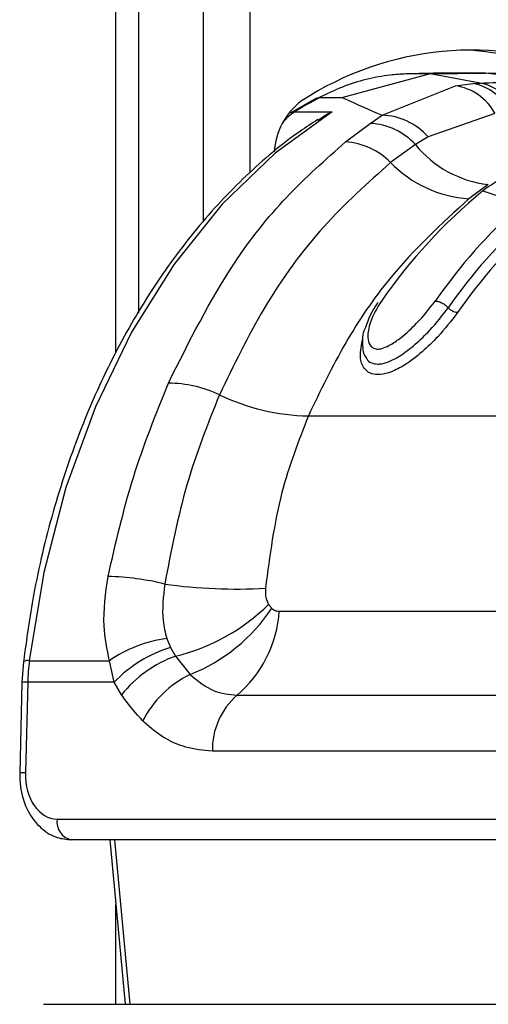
# Model space of a CAD drawing. Header units: millimetres. Extents: x 1591 to 17407, y 888 to 16227.
# Tile 56 of 78: x 12176 to 12204, y 5145 to 5205. Entities that reach past the tile are written whole.
import ezdxf

# ---------------------------------------------------------------- set-up
doc = ezdxf.new("R2010")
doc.units = ezdxf.units.MM

msp = doc.modelspace()

# ---------------------------------------------------------------- linework, layer by layer
at = {"color": 8, "linetype": 'Continuous', "lineweight": 25, "ltscale": 2}
for p, q in [((12181.606, 5184.523), (12181.606, 5698.11)), ((12186.911, 5192.471), (12186.911, 5698.11)), ((12189.702, 5698.11), (12189.702, 5195.414)), ((12181.536, 5155.069), (12182.454, 5145.11)), ((12181.606, 5145.11), (12181.606, 5151.146))]:
    msp.add_line(p, q, dxfattribs=at)
at = {"color": 7, "linetype": 'Continuous', "lineweight": 25, "ltscale": 2}
for p, q in [((12182.99, 5186.934), (12182.99, 5698.11)), ((12200.606, 5201.401), (12195.319, 5199.968)), ((12200.606, 5201.401), (12199.13, 5201.401)), ((12200.606, 5201.401), (12203.942, 5201.455)), ((12203.635, 5200.848), (12200.606, 5201.401)), ((12203.942, 5201.455), (12202.466, 5201.455)), ((12208.072, 5200.944), (12203.942, 5201.455)), ((12207.278, 5201.401), (12203.942, 5201.455)), ((12197.697, 5198.906), (12202.132, 5200.687)), ((12202.132, 5200.687), (12203.18, 5200.822)), ((12203.18, 5200.822), (12203.635, 5200.848)), ((12193.693, 5199.919), (12192.18, 5199.048)), ((12193.905, 5199.968), (12195.319, 5199.968)), ((12192.423, 5199.113), (12194.685, 5199.113)), ((12196.984, 5198.411), (12197.697, 5198.906)), ((12204.516, 5199.019), (12200.476, 5197.603)), ((12195.496, 5197.288), (12196.984, 5198.411)), ((12200.476, 5197.603), (12199.712, 5197.129)), ((12199.712, 5197.129), (12198.211, 5196.043)), ((12204.111, 5194.716), (12202.949, 5193.853)), ((12203.94, 5194.447), (12203.791, 5194.329)), ((12203.791, 5194.329), (12206.133, 5193.555)), ((12193.242, 5180.712), (12232.487, 5180.712)), ((12190.839, 5169.308), (12191.028, 5169.073)), ((12191.485, 5168.894), (12217.758, 5168.894)), ((12184.683, 5167.244), (12184.906, 5166.698)), ((12184.906, 5166.698), (12185.211, 5166.173)), ((12176.023, 5165.844), (12175.933, 5164.586)), ((12176.378, 5165.901), (12181.217, 5165.901)), ((12181.505, 5164.598), (12181.217, 5165.901)), ((12185.211, 5166.173), (12186.093, 5165.063)), ((12175.933, 5164.586), (12175.798, 5159.099)), ((12176.285, 5164.598), (12176.15, 5159.111)), ((12181.505, 5164.598), (12176.285, 5164.598)), ((12181.955, 5163.842), (12181.505, 5164.598)), ((12188.932, 5163.813), (12215.204, 5163.813)), ((12213.713, 5160.426), (12187.44, 5160.426)), ((12178.06, 5156.311), (12213.045, 5156.311)), ((12213.893, 5155.069), (12178.908, 5155.069)), ((12181.244, 5155.069), (12182.163, 5145.11)), ((12177.234, 5145.11), (12215.701, 5145.11))]:
    msp.add_line(p, q, dxfattribs=at)
at = {"color": 7, "linetype": 'Continuous', "lineweight": 25, "ltscale": 2, "flags": 128}
msp.add_lwpolyline([(12194.685, 5199.113), (12191.237, 5196.608), (12188.034, 5193.519), (12185.126, 5189.893), (12182.557, 5185.786), (12180.368, 5181.262), (12178.591, 5176.389), (12177.254, 5171.242), (12176.378, 5165.901)], dxfattribs=at)
at = {"color": 8, "linetype": 'Continuous', "lineweight": 25, "ltscale": 2, "flags": 128}
msp.add_lwpolyline([(12192.18, 5199.048), (12192.29, 5199.096), (12192.423, 5199.113)], dxfattribs=at)
at = {"color": 7, "linetype": 'Continuous', "lineweight": 25, "ltscale": 4}
for centre, radius, start, end in [((12203.146, 5184.028), 18.822, 67.79524, 123.22881), ((12201.686, 5184.214), 18.665, 69.09807, 87.60545), ((12201.664, 5197.48), 3.241, 28.35426, 81.69249), ((12202.643, 5197.835), 3.035, 24.85162, 79.80812), ((12203.072, 5197.98), 2.922, 23.1896, 78.89647), ((12195.342, 5196.445), 4.168, 127.03039, 176.73625), ((12206.637, 5176.155), 27.002, 118.13236, 121.76343), ((12197.556, 5194.992), 3.917, 41.80249, 87.94974), ((12196.786, 5194.446), 3.97, 42.51915, 87.13643), ((12195.239, 5193.143), 4.153, 44.29094, 86.44727), ((12204.843, 5201.269), 6.593, 218.8981, 263.62077), ((12203.415, 5201.081), 7.243, 224.07408, 266.3069), ((12224.85, 5168.796), 33.097, 129.51616, 145.24375), ((12228.671, 5168.325), 33.832, 132.07525, 145.1373), ((12229.109, 5168.147), 33.418, 132.29749, 145.1289), ((12229.386, 5168.049), 33.075, 132.29749, 145.1289), ((12184.694, 5175.264), 7.434, 64.75074, 89.31105), ((12193.476, 5193.67), 12.96, 244.34222, 268.96327), ((12180.783, 5155.178), 15.82, 76.18612, 88.72539), ((12188.837, 5200.566), 30.33, 261.89544, 273.42968), ((12182.371, 5177.889), 12.056, 283.62281, 314.62019), ((12182.182, 5174.918), 10.602, 291.64718, 326.54821), ((12184.138, 5169.404), 7.365, 310.61133, 356.02438), ((12185.763, 5159.311), 8.006, 97.75085, 124.5984), ((12187.271, 5159.066), 7.991, 107.21963, 136.18404), ((12190.308, 5164.254), 14.027, 173.2554, 178.59307), ((12187.712, 5159.24), 7.37, 109.83991, 141.3621), ((12188.869, 5159.375), 6.329, 116.01592, 152.84543), ((12191.824, 5160.517), 4.385, 131.26995, 181.18657), ((12179.13, 5156.131), 1.085, 170.4644, 258.18964)]:
    msp.add_arc(centre, radius, start, end, dxfattribs=at)
at = {"color": 8, "linetype": 'Continuous', "lineweight": 25, "ltscale": 4}
for centre, radius, start, end in [((12194.034, 5196.586), 2.998, 122.50779, 141.82323), ((12176.278, 5165.388), 0.523, 79.04079, 119.23812), ((12176.183, 5162.482), 2.118, 87.23264, 96.76027), ((12176.047, 5156.994), 2.12, 87.23506, 96.75594)]:
    msp.add_arc(centre, radius, start, end, dxfattribs=at)
at = {"color": 7, "linetype": 'Continuous', "lineweight": 25, "ltscale": 4}
msp.add_ellipse((12178.129, 5159.111), major_axis=(0.138, 2.798), ratio=0.706247, start_param=1.605618, end_param=3.176414, dxfattribs=at)
at = {"color": 7, "linetype": 'Continuous', "lineweight": 25, "ltscale": 2}
for points, knots in [([(12199.13, 5201.401), (12198.818, 5201.384), (12198.015, 5201.34), (12196.73, 5201.094), (12195.292, 5200.649), (12194.366, 5200.194), (12193.905, 5199.968)], [0, 0, 0, 0, 0.175309, 0.450826, 0.726123, 1, 1, 1, 1]), ([(12202.466, 5201.455), (12202.185, 5201.454), (12201.623, 5201.453), (12200.78, 5201.442), (12199.949, 5201.426), (12199.399, 5201.409), (12199.13, 5201.401)], [0, 0, 0, 0, 0.252701, 0.505403, 0.758105, 1, 1, 1, 1]), ([(12203.635, 5200.848), (12204.313, 5200.874), (12205.791, 5200.931), (12207.271, 5200.939), (12208.072, 5200.944)], [0, 0, 0, 0, 0.458483, 1, 1, 1, 1]), ([(12193.684, 5199.914), (12193.684, 5199.914), (12193.74, 5199.965), (12193.823, 5199.966), (12193.905, 5199.968)], [0, 0, 0, 0, 0.007461, 1, 1, 1, 1]), ([(12195.319, 5199.968), (12195.356, 5199.95), (12196.084, 5199.602), (12196.911, 5199.245), (12197.697, 5198.906)], [0, 0, 0, 0, 0.05035, 1, 1, 1, 1]), ([(12193.824, 5198.614), (12194.096, 5198.8), (12194.374, 5198.99), (12194.68, 5199.111), (12194.685, 5199.113)], [0, 0, 0, 0, 0.981589, 1, 1, 1, 1]), ([(12193.81, 5198.639), (12193.452, 5198.407), (12191.946, 5197.431), (12189.442, 5195.308), (12186.432, 5192.094), (12183.725, 5188.383), (12181.352, 5184.248), (12179.349, 5179.745), (12177.752, 5174.938), (12176.637, 5170.275), (12176.21, 5167.193), (12176.023, 5165.844)], [0, 0, 0, 0, 0.0385263, 0.1615681, 0.2848645, 0.4084183, 0.5321313, 0.6559252, 0.7797454, 0.9035628, 1, 1, 1, 1]), ([(12184.783, 5182.697), (12186.038, 5185.211), (12188.105, 5189.352), (12191.867, 5194.088), (12194.279, 5196.214), (12195.496, 5197.288)], [0, 0, 0, 0, 0.433271, 0.71391, 1, 1, 1, 1]), ([(12209.838, 5196.783), (12209.832, 5196.783), (12208.817, 5196.723), (12206.75, 5196.306), (12204.885, 5195.073), (12203.94, 5194.447)], [0, 0, 0, 0, 0.002812, 0.494132, 1, 1, 1, 1]), ([(12198.211, 5196.043), (12196.833, 5194.81), (12194.037, 5192.311), (12190.543, 5187.513), (12188.73, 5183.773), (12187.865, 5181.988)], [0, 0, 0, 0, 0.336899, 0.683337, 1, 1, 1, 1]), ([(12202.949, 5193.853), (12201.287, 5192.331), (12198.561, 5189.833), (12195.404, 5185.202), (12193.967, 5182.218), (12193.242, 5180.712)], [0, 0, 0, 0, 0.435994, 0.71534, 1, 1, 1, 1]), ([(12197.438, 5187.57), (12197.422, 5187.549), (12197.073, 5187.085), (12196.876, 5186.563), (12196.687, 5186.064)], [0, 0, 0, 0, 0.044781, 1, 1, 1, 1]), ([(12196.744, 5184.248), (12196.751, 5184.22), (12196.794, 5184.069), (12197.032, 5183.913), (12197.328, 5183.839), (12197.679, 5183.857), (12198.12, 5183.972), (12198.87, 5184.373), (12199.728, 5185.042), (12200.764, 5186.045), (12201.341, 5186.796), (12201.692, 5187.253)], [0, 0, 0, 0, 0.0200373, 0.1095241, 0.1950068, 0.2164643, 0.3055292, 0.4149817, 0.576647, 0.7428958, 1, 1, 1, 1]), ([(12197.658, 5187.664), (12197.402, 5187.236), (12196.945, 5186.473), (12196.792, 5185.548), (12196.918, 5185.019), (12197.156, 5184.792), (12197.445, 5184.738), (12197.81, 5184.818), (12198.292, 5185.054), (12198.992, 5185.55), (12199.969, 5186.448), (12200.559, 5187.21), (12200.911, 5187.664)], [0, 0, 0, 0, 0.181496, 0.323762, 0.408831, 0.462283, 0.504169, 0.545965, 0.600528, 0.677267, 0.807828, 1, 1, 1, 1]), ([(12200.911, 5187.664), (12200.981, 5187.657), (12201.121, 5187.642), (12201.367, 5187.528), (12201.563, 5187.388), (12201.657, 5187.289), (12201.692, 5187.253)], [0, 0, 0, 0, 0.279636, 0.559272, 0.838908, 1, 1, 1, 1]), ([(12202.249, 5186.959), (12201.875, 5186.471), (12201.255, 5185.664), (12200.13, 5184.573), (12199.167, 5183.823), (12198.291, 5183.358), (12197.755, 5183.219), (12197.316, 5183.198), (12196.935, 5183.279), (12196.535, 5183.629), (12196.301, 5184.337), (12196.454, 5185.023), (12196.542, 5185.423)], [0, 0, 0, 0, 0.180877, 0.299274, 0.418536, 0.504076, 0.577303, 0.595203, 0.666075, 0.737401, 0.846797, 1, 1, 1, 1]), ([(12196.687, 5186.064), (12196.674, 5186.038), (12196.494, 5185.678), (12196.51, 5185.086), (12196.547, 5184.453), (12196.727, 5184.243), (12196.735, 5184.234)], [0, 0, 0, 0, 0.042034, 0.589548, 0.981502, 1, 1, 1, 1]), ([(12181.135, 5170.993), (12181.601, 5173.021), (12182.542, 5177.12), (12184.031, 5180.825), (12184.783, 5182.697)], [0, 0, 0, 0, 0.494604, 1, 1, 1, 1]), ([(12187.865, 5181.988), (12187.158, 5180.208), (12185.727, 5176.6), (12184.953, 5172.578), (12184.561, 5170.54)], [0, 0, 0, 0, 0.493294, 1, 1, 1, 1]), ([(12193.242, 5180.712), (12192.653, 5179.194), (12191.387, 5175.93), (12190.907, 5172.256), (12190.651, 5170.291)], [0, 0, 0, 0, 0.4651, 1, 1, 1, 1]), ([(12181.217, 5165.901), (12181.077, 5166.597), (12180.748, 5168.227), (12180.994, 5169.985), (12181.135, 5170.993)], [0, 0, 0, 0, 0.426608, 1, 1, 1, 1]), ([(12184.561, 5170.54), (12184.474, 5169.787), (12184.341, 5168.637), (12184.595, 5167.601), (12184.683, 5167.244)], [0, 0, 0, 0, 0.655212, 1, 1, 1, 1]), ([(12190.651, 5170.291), (12190.646, 5170.091), (12190.637, 5169.722), (12190.776, 5169.438), (12190.839, 5169.308)], [0, 0, 0, 0, 0.543542, 1, 1, 1, 1]), ([(12191.028, 5169.073), (12191.051, 5169.054), (12191.142, 5168.975), (12191.298, 5168.906), (12191.435, 5168.897), (12191.485, 5168.894)], [0, 0, 0, 0, 0.170024, 0.695982, 1, 1, 1, 1]), ([(12186.093, 5165.063), (12186.563, 5164.679), (12187.437, 5163.963), (12188.459, 5163.861), (12188.932, 5163.813)], [0, 0, 0, 0, 0.537046, 1, 1, 1, 1]), ([(12183.238, 5162.264), (12182.841, 5162.695), (12182.39, 5163.185), (12182.003, 5163.77), (12181.955, 5163.842)], [0, 0, 0, 0, 0.878043, 1, 1, 1, 1]), ([(12187.44, 5160.426), (12186.899, 5160.475), (12185.51, 5160.601), (12184.105, 5161.442), (12183.325, 5162.182), (12183.238, 5162.264)], [0, 0, 0, 0, 0.361897, 0.929068, 1, 1, 1, 1]), ([(12175.798, 5159.099), (12175.806, 5158.804), (12175.827, 5157.993), (12176.226, 5156.781), (12177.023, 5155.74), (12177.974, 5155.159), (12178.629, 5155.096), (12178.908, 5155.069)], [0, 0, 0, 0, 0.145719, 0.40069, 0.632992, 0.843547, 1, 1, 1, 1])]:
    msp.add_open_spline(points, degree=3, knots=knots, dxfattribs=at)
msp.add_open_spline([(12202.249, 5186.959), (12202.205, 5186.963), (12202.116, 5186.972), (12201.961, 5187.038), (12201.81, 5187.133), (12201.731, 5187.213), (12201.692, 5187.253)], degree=3, dxfattribs=at)

doc.saveas('drawing.dxf')
